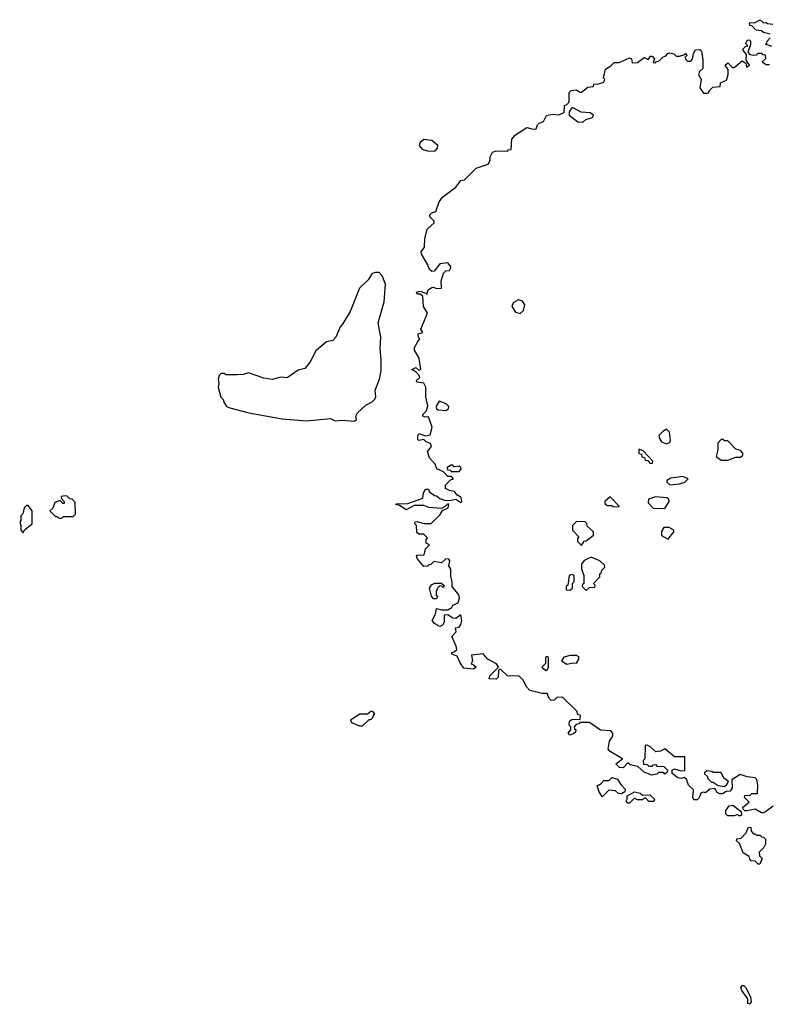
# Model space of a CAD drawing. Extents: x 2494106 to 2685573, y 758056 to 915185.
# Tile 118 of 256: x 2546862 to 2551524, y 894590 to 900708. Entities that reach past the tile are written whole.
import ezdxf

# ---------------------------------------------------------------- set-up
doc = ezdxf.new("R2010")
doc.units = 0

msp = doc.modelspace()

# ---------------------------------------------------------------- linework, layer by layer
at = {"layer": '0CON05XD'}
for points in [[(2551528.3, 900618.3), (2551488.3, 900628.3), (2551475, 900637.5), (2551441.7, 900641.7), (2551415, 900670), (2551401.7, 900671.7), (2551400, 900685), (2551405, 900690), (2551431.7, 900688.3), (2551467.5, 900707.5), (2551488.3, 900688.3), (2551505, 900690), (2551513, 900683), (2551545, 900680)], [(2549336.7, 898703.3), (2549350, 898725), (2549343, 898733), (2549340, 898755), (2549370, 898765), (2549357.5, 898785), (2549397.5, 898885), (2549373.3, 898925), (2549368.3, 898988.3), (2549351.7, 899001.7), (2549335, 899002.5), (2549330, 899015), (2549351.7, 899021.7), (2549388.3, 899008.3), (2549395, 899000), (2549401.7, 899028.3), (2549425, 899043.3), (2549436.4, 899046.4), (2549455, 899037.5), (2549485, 899040), (2549483, 899083), (2549498.3, 899131.7), (2549513, 899147), (2549535, 899150), (2549543.3, 899165), (2549543.3, 899175), (2549525, 899196.7), (2549475, 899190), (2549440, 899145), (2549425, 899142.5), (2549410, 899155), (2549400, 899185), (2549360.5, 899250.5), (2549358.8, 899265), (2549380, 899295), (2549381.2, 899345), (2549396.7, 899405), (2549440, 899445), (2549440, 899455), (2549412, 899482), (2549413.3, 899495), (2549425, 899506.7), (2549450, 899515), (2549471.2, 899575), (2549491.2, 899605), (2549573.9, 899666.1), (2549605, 899707.5), (2549627.5, 899712.5), (2549700, 899785), (2549775, 899810), (2549787, 899833), (2549787.5, 899855), (2549803.3, 899885), (2549825, 899893.3), (2549895, 899890), (2549901.7, 899898.3), (2549918.3, 899901.7), (2549922.5, 899965), (2549945, 899992.5), (2550015, 900037.5), (2550055, 900027.5), (2550075, 900030), (2550082.5, 900055), (2550092.5, 900065), (2550120, 900075), (2550138.3, 900111.7), (2550175, 900120), (2550215, 900116.7), (2550248.3, 900131.7), (2550250, 900175), (2550265, 900180), (2550280, 900195), (2550280, 900255), (2550291.7, 900268.3), (2550325, 900272.5), (2550345, 900257.5), (2550355, 900257.5), (2550395, 900287.5), (2550428.3, 900291.7), (2550435, 900310), (2550455, 900307.5), (2550495, 900320), (2550500, 900335), (2550492.5, 900345), (2550505, 900400), (2550539.3, 900420.7), (2550558.3, 900441.7), (2550589.3, 900440.7), (2550655, 900470), (2550667.5, 900465), (2550670, 900440), (2550705, 900442.5), (2550745, 900472.5), (2550770, 900460), (2550785, 900480), (2550795, 900480), (2550810, 900465), (2550801.7, 900441.7), (2550815, 900440), (2550821.7, 900448.3), (2550838.3, 900451.7), (2550863, 900477), (2550878.3, 900481.7), (2550891.7, 900498.3), (2550905, 900502.5), (2550930, 900495), (2550945, 900480), (2550965, 900480), (2550998.3, 900491.7), (2551005, 900500), (2551010, 900485), (2551000, 900475), (2551001.7, 900461.7), (2551015, 900450), (2551035, 900450), (2551047, 900463), (2551053, 900497), (2551065, 900520), (2551091.7, 900521.7), (2551101.7, 900511.7), (2551110, 900455), (2551110, 900405), (2551090, 900385), (2551082.5, 900365), (2551100, 900335), (2551092.5, 900285), (2551115, 900250), (2551135, 900250), (2551146.4, 900253.6), (2551151.7, 900268.3), (2551171.7, 900288.3), (2551218.3, 900291.7), (2551220, 900315), (2551258.3, 900331.7), (2551267.5, 900365), (2551267.5, 900397.5), (2551250, 900425), (2551265, 900440), (2551295, 900410), (2551305, 900410), (2551355, 900452.5), (2551378.3, 900438.3), (2551381.7, 900411.7), (2551400, 900425), (2551380, 900455), (2551381.7, 900491.7), (2551363, 900513), (2551360, 900525), (2551375, 900540), (2551390, 900545), (2551378.3, 900558.3), (2551385, 900580), (2551401.7, 900581.7), (2551407.5, 900575), (2551407, 900553), (2551390, 900505), (2551401.7, 900491.7), (2551425, 900487.5), (2551445, 900490), (2551455, 900500), (2551475, 900500), (2551481.7, 900491.7), (2551498.3, 900488.3), (2551500, 900465), (2551480, 900445), (2551505, 900430), (2551525, 900430)], [(2551540, 900540), (2551500, 900555), (2551508.3, 900561.7), (2551510, 900575), (2551530, 900595)], [(2550365, 900070), (2550383, 900087), (2550425, 900100), (2550430, 900115), (2550409.3, 900129.3), (2550353, 900133), (2550305, 900160), (2550295, 900160), (2550280, 900135), (2550280, 900115), (2550333, 900073), (2550365, 900070)], [(2549405, 899890), (2549445, 899893.3), (2549460.7, 899909.3), (2549462.5, 899925), (2549425, 899956.7), (2549375, 899962.9), (2549352.5, 899945), (2549346.2, 899925), (2549365, 899902.5), (2549405, 899890)], [(2548945, 898214), (2548957, 898223), (2548952.5, 898245), (2548962.5, 898265), (2549015, 898312.5), (2549055, 898332.5), (2549070.7, 898349.3), (2549077.5, 898365), (2549072.5, 898405), (2549100, 898475), (2549110, 898525), (2549111.2, 898595), (2549103.8, 898665), (2549108, 898735), (2549091.2, 898825), (2549128.8, 898955), (2549136.7, 899065), (2549117, 899117), (2549097, 899137), (2549075, 899137.5), (2549055, 899130), (2549029.3, 899090.7), (2548975, 899040), (2548917.5, 898895), (2548870, 898815), (2548855, 898800), (2548827.5, 898735), (2548810, 898715), (2548770, 898705), (2548705, 898650), (2548668.3, 898581.7), (2548635, 898540), (2548595, 898530), (2548525, 898482.5), (2548485, 898487.5), (2548435, 898472.5), (2548380.7, 898480.7), (2548285, 898512.5), (2548255, 898502.5), (2548215, 898500), (2548145, 898500), (2548135, 898510), (2548115, 898510), (2548103, 898497), (2548097.5, 898475), (2548100, 898445), (2548097.5, 898425), (2548113, 898363), (2548130, 898345), (2548130, 898335), (2548147.5, 898305), (2548170, 898295), (2548287.5, 898265), (2548495, 898227.5), (2548645, 898216), (2548795, 898228.8), (2548825, 898216.2), (2548865, 898220), (2548945, 898214)], [(2549975, 898882.5), (2549995, 898900), (2550002.5, 898935), (2549989.3, 898959.3), (2549965, 898966.7), (2549930.7, 898949.3), (2549922.5, 898925), (2549945, 898890), (2549975, 898882.5)], [(2551548.3, 895821.7), (2551500, 895785), (2551485, 895780), (2551475, 895780), (2551435, 895802.5), (2551385, 895792.5), (2551372.5, 895792.5), (2551361.7, 895801.7), (2551360, 895815), (2551397.5, 895845), (2551370, 895875), (2551371.7, 895888.3), (2551405, 895890), (2551415, 895900), (2551450, 895900), (2551453, 895953), (2551446.2, 895986.2), (2551436.2, 895996.2), (2551385, 896002.5), (2551343, 896017), (2551290, 895985), (2551292.5, 895935), (2551280, 895915), (2551255, 895912.5), (2551231.7, 895898.3), (2551215, 895897.5), (2551200, 895905), (2551190, 895925), (2551185, 895930), (2551153, 895927), (2551127, 895903), (2551115, 895907.5), (2551098.3, 895901.7), (2551087, 895873), (2551075, 895860), (2551055, 895860), (2551047.5, 895875), (2551051.7, 895921.7), (2551021.7, 895951.7), (2551008.3, 895988.3), (2550995, 896000), (2550975, 895992.5), (2550955, 895997.5), (2550920, 896025), (2550920, 896045), (2550935, 896052.5), (2550975, 896040), (2550998.3, 896041.7), (2550998.3, 896128.3), (2550935, 896127.5), (2550875, 896177.5), (2550847, 896163), (2550818.3, 896158.3), (2550787, 896187), (2550765, 896200), (2550751.7, 896198.3), (2550750, 896115), (2550740, 896105), (2550741.7, 896081.7), (2550765, 896080), (2550775, 896070), (2550795, 896070), (2550801.7, 896078.3), (2550815, 896080), (2550825, 896070), (2550868.3, 896068.3), (2550890, 896045), (2550888.3, 896031.7), (2550875, 896020), (2550865, 896030), (2550835, 896030), (2550825, 896020), (2550793.6, 896013.6), (2550745, 896032.5), (2550707, 896067), (2550658.3, 896078.3), (2550645, 896090), (2550615, 896060), (2550591.7, 896061.7), (2550570, 896085), (2550610, 896115), (2550535, 896160), (2550522.5, 896175), (2550530, 896225), (2550550, 896255), (2550550, 896275), (2550538.3, 896288.3), (2550475, 896292.5), (2550405, 896340), (2550345, 896340), (2550338.3, 896331.7), (2550321.7, 896328.3), (2550310, 896315), (2550311.7, 896301.7), (2550320, 896295), (2550318.3, 896281.7), (2550305, 896270), (2550283, 896263), (2550272.5, 896275), (2550290, 896295), (2550290, 896315), (2550280, 896325), (2550281.7, 896348.3), (2550295, 896360), (2550348.3, 896361.7), (2550350, 896385), (2550331.7, 896391.7), (2550328.3, 896408.3), (2550238.3, 896498.3), (2550203, 896497), (2550185, 896480), (2550168.3, 896478.3), (2550155, 896490), (2550141.7, 896521.7), (2550110.7, 896520.7), (2550035, 896540), (2550015, 896560), (2549993, 896603), (2549968.3, 896628.3), (2549895, 896630), (2549855, 896670), (2549845, 896670), (2549840, 896665), (2549837, 896623), (2549825, 896610), (2549781.7, 896611.7), (2549785, 896630), (2549840, 896685), (2549826.4, 896706.4), (2549773.6, 896733.6), (2549745, 896767.5), (2549671.7, 896758.3), (2549677.5, 896725), (2549670, 896705), (2549685, 896700), (2549700, 896685), (2549685, 896672.5), (2549625, 896677.5), (2549601.2, 896711.2), (2549583, 896753), (2549550, 896765), (2549550, 896775), (2549565, 896780), (2549580, 896795), (2549577.5, 896815), (2549550, 896875), (2549577.5, 896905), (2549571.7, 896928.3), (2549595, 896932.5), (2549605, 896950), (2549612.5, 896975), (2549605, 897010), (2549575, 896987.5), (2549555, 896990), (2549525, 897010), (2549501.7, 897008.3), (2549502.5, 896965), (2549492.5, 896945), (2549475, 896936.7), (2549442.5, 896955), (2549427.5, 896975), (2549447.5, 897015), (2549455, 897050), (2549485, 897040), (2549525, 897040), (2549550, 897055), (2549555, 897070), (2549590, 897085), (2549596.7, 897115), (2549592.5, 897135), (2549552.5, 897185), (2549552.5, 897215), (2549543, 897247), (2549543, 897293), (2549530, 897315), (2549537.5, 897345), (2549530, 897355), (2549513, 897357), (2549485, 897333.3), (2549438.3, 897341.7), (2549418.3, 897321.7), (2549401.7, 897318.3), (2549398.3, 897311.7), (2549375, 897310), (2549335, 897360), (2549330, 897375), (2549335, 897380), (2549378.3, 897381.7), (2549385, 897420), (2549410, 897445), (2549390, 897455), (2549390, 897475), (2549398.3, 897488.3), (2549375, 897510), (2549345, 897510), (2549331.7, 897521.7), (2549330, 897565), (2549320, 897575), (2549321.7, 897588.3), (2549335, 897590), (2549375, 897577.5), (2549421.7, 897578.3), (2549477, 897633), (2549491.7, 897658.3), (2549527.5, 897675), (2549530, 897695), (2549525, 897700), (2549505, 897680), (2549485, 897670), (2549407, 897677), (2549375, 897690), (2549315, 897690), (2549265, 897662.5), (2549225, 897690), (2549200, 897695), (2549205, 897700), (2549275, 897702.5), (2549370, 897735), (2549373, 897767), (2549385, 897790), (2549405, 897790), (2549410, 897775), (2549441.7, 897751.7), (2549455, 897750), (2549475, 897733.3), (2549505, 897722.5), (2549535, 897720), (2549575, 897727.5), (2549605, 897707.5), (2549612.5, 897715), (2549608.3, 897738.3), (2549580, 897755), (2549566.4, 897776.4), (2549535, 897782.5), (2549510, 897795), (2549510, 897815), (2549541.7, 897848.3), (2549560, 897855), (2549548.3, 897868.3), (2549525, 897870), (2549498.3, 897898.3), (2549457, 897917), (2549445.8, 897945.8), (2549410, 897985), (2549397.5, 898025), (2549422.5, 898055), (2549417.5, 898075), (2549390, 898085), (2549375, 898100), (2549345, 898092.5), (2549338.3, 898098.3), (2549337.5, 898125), (2549345, 898137.5), (2549385, 898122.5), (2549415, 898127.5), (2549426.7, 898175), (2549405, 898240), (2549385, 898237.5), (2549370, 898245), (2549370, 898255), (2549391.7, 898278.3), (2549400.7, 898309.3), (2549388.8, 898365), (2549387.5, 898425), (2549375, 898450), (2549332.5, 898455), (2549330, 898465), (2549350, 898485), (2549347, 898497), (2549328.3, 898518.3), (2549300, 898535), (2549325, 898547.5), (2549345, 898530), (2549357.5, 898535), (2549347.5, 898605), (2549317.5, 898655), (2549318.3, 898671.7), (2549336.7, 898703.3)], [(2549515, 898280), (2549528.3, 898291.7), (2549530, 898305), (2549515, 898320), (2549471.7, 898338.3), (2549453, 898307), (2549455, 898290), (2549465, 898282.5), (2549515, 898280)], [(2550885, 898073.3), (2550905, 898080), (2550910, 898095), (2550902.5, 898145), (2550885, 898162.5), (2550860.7, 898149.3), (2550837.5, 898125), (2550840, 898105), (2550854.1, 898084.1), (2550885, 898073.3)], [(2551265, 897970), (2551315, 897990), (2551345, 897990), (2551358.3, 898001.7), (2551360, 898015), (2551345, 898030), (2551315, 898040), (2551265, 898090), (2551245, 898090), (2551238.3, 898098.3), (2551225, 898100), (2551203, 898077), (2551203.3, 898035), (2551193, 897993), (2551225, 897970), (2551265, 897970)], [(2550795, 897950), (2550800, 897965), (2550738.3, 898028.3), (2550711.7, 898038.3), (2550711.7, 898011.7), (2550728.3, 898008.3), (2550731.7, 897991.7), (2550748.3, 897988.3), (2550751.7, 897971.7), (2550768.3, 897968.3), (2550781.7, 897951.7), (2550795, 897950)], [(2549595, 897900), (2549606.7, 897915), (2549606.2, 897926.2), (2549595, 897932.5), (2549565, 897930), (2549555, 897940), (2549545, 897940), (2549520, 897925), (2549521.7, 897911.7), (2549538.3, 897908.3), (2549545, 897900), (2549595, 897900)], [(2550905, 897816.7), (2550965, 897824), (2550997.5, 897835), (2551020, 897855), (2550985, 897870), (2550910.7, 897859.3), (2550887.5, 897845), (2550886.7, 897835), (2550905, 897816.7)], [(2547125, 897610), (2547135, 897620), (2547195, 897620), (2547210, 897635), (2547208.3, 897708.3), (2547188.3, 897728.3), (2547175, 897730), (2547157, 897747), (2547145, 897750), (2547120, 897745), (2547121.7, 897731.7), (2547140, 897715), (2547138.3, 897701.7), (2547131.7, 897701.7), (2547115, 897720), (2547081.7, 897708.3), (2547068.3, 897671.7), (2547050, 897655), (2547085, 897620), (2547095, 897620), (2547105, 897610), (2547125, 897610)], [(2546885, 897520), (2546891.7, 897538.3), (2546940, 897575), (2546940, 897655), (2546915, 897690), (2546905, 897690), (2546890, 897675), (2546881.7, 897638.3), (2546870, 897625), (2546870, 897595), (2546862.5, 897585), (2546870, 897565), (2546870, 897535), (2546885, 897520)], [(2550585, 897680), (2550590, 897685), (2550535, 897742.5), (2550500, 897715), (2550501.7, 897701.7), (2550515, 897690), (2550545, 897690), (2550553, 897683), (2550585, 897680)], [(2550875, 897670), (2550900, 897715), (2550898.3, 897728.3), (2550887.5, 897737.5), (2550815, 897742.5), (2550771.7, 897728.3), (2550770, 897705), (2550801.7, 897671.7), (2550875, 897670)], [(2550355, 897440), (2550371.7, 897468.3), (2550385, 897470), (2550430, 897505), (2550430, 897525), (2550391.7, 897561.7), (2550388.3, 897578.3), (2550378.3, 897588.3), (2550325, 897590), (2550300, 897565), (2550300, 897535), (2550340, 897495), (2550330, 897485), (2550330, 897465), (2550355, 897440)], [(2550895, 897480), (2550930, 897525), (2550930, 897535), (2550901.7, 897551.7), (2550868.3, 897551.7), (2550853, 897527), (2550853, 897503), (2550895, 897480)], [(2550385, 897160), (2550405, 897180), (2550438.3, 897181.7), (2550440, 897195), (2550430, 897205), (2550470, 897245), (2550470, 897265), (2550478.3, 897271.7), (2550481.7, 897288.3), (2550500, 897305), (2550498.3, 897318.3), (2550470, 897345), (2550415, 897367.5), (2550371.7, 897348.3), (2550356.7, 897325), (2550356.7, 897295), (2550370, 897255), (2550370, 897205), (2550361.7, 897198.3), (2550360, 897185), (2550385, 897160)], [(2550285, 897162.5), (2550300, 897175), (2550300, 897205), (2550310, 897215), (2550310, 897255), (2550295, 897260), (2550280, 897255), (2550270, 897195), (2550260, 897185), (2550260, 897165), (2550285, 897162.5)], [(2549455, 897110), (2549435, 897110), (2549422.5, 897125), (2549410, 897175), (2549423.6, 897196.4), (2549443, 897207), (2549485, 897207.5), (2549500, 897195), (2549500, 897185), (2549495, 897180), (2549488.3, 897188.3), (2549475, 897190), (2549460, 897175), (2549452.5, 897155), (2549453, 897133), (2549460, 897125), (2549455, 897110)], [(2550135, 896663.3), (2550145, 896670), (2550150, 896685), (2550150, 896745), (2550145, 896750), (2550133, 896747), (2550131.7, 896708.3), (2550110, 896685), (2550135, 896663.3)], [(2550265, 896702.5), (2550305, 896712.5), (2550325, 896710), (2550340, 896735), (2550338.3, 896748.3), (2550325, 896757.5), (2550285, 896757.5), (2550245, 896746.7), (2550232.5, 896725), (2550265, 896702.5)], [(2548995, 896320), (2549035, 896360), (2549045, 896360), (2549060, 896375), (2549061.7, 896388.3), (2549070, 896395), (2549058.3, 896408.3), (2549045, 896410), (2549025, 896392.5), (2548978.3, 896391.7), (2548920, 896355), (2548925, 896340), (2548975, 896320), (2548995, 896320)], [(2551245, 895942.5), (2551260, 895955), (2551270, 895975), (2551240, 895995), (2551225, 896030), (2551175, 896030), (2551167, 896037), (2551135, 896040), (2551121.7, 896028.3), (2551121.7, 896021.7), (2551140, 896005), (2551140, 895995), (2551165, 895970), (2551175, 895970), (2551205, 895950), (2551245, 895942.5)], [(2550485, 895880), (2550465, 895910), (2550453, 895947), (2550478.3, 895961.7), (2550495, 895980), (2550525, 895980), (2550545, 896000), (2550579.3, 895989.3), (2550600, 895955), (2550627, 895927), (2550625, 895910), (2550605, 895897.5), (2550585, 895900), (2550567, 895917), (2550525, 895920), (2550485, 895880)], [(2550655, 895840), (2550645, 895840), (2550633, 895853), (2550640, 895865), (2550640, 895885), (2550685, 895910), (2550721.7, 895901.7), (2550735, 895890), (2550781.7, 895891.7), (2550810, 895865), (2550805, 895850), (2550775, 895850), (2550755, 895870), (2550745, 895870), (2550735, 895860), (2550705, 895860), (2550685, 895870), (2550655, 895840)], [(2551345, 895760), (2551335, 895760), (2551325, 895770), (2551305, 895760), (2551265, 895760), (2551253, 895773), (2551252.5, 895795), (2551275, 895822.5), (2551297, 895827), (2551348.3, 895788.3), (2551350, 895765), (2551345, 895760)], [(2551465, 895460), (2551455, 895460), (2551435, 895480), (2551411.7, 895481.7), (2551401.7, 895491.7), (2551398.3, 895508.3), (2551361.7, 895531.7), (2551338.3, 895588.3), (2551320, 895605), (2551321.7, 895618.3), (2551348.3, 895621.7), (2551380, 895655), (2551395, 895690), (2551408.3, 895688.3), (2551410, 895665), (2551425, 895650), (2551435, 895650), (2551445, 895640), (2551465, 895640), (2551475, 895630), (2551488.3, 895628.3), (2551500, 895615), (2551500, 895585), (2551490, 895565), (2551460, 895535), (2551461.7, 895511.7), (2551480, 895495), (2551465, 895460)], [(2551405, 894590), (2551390, 894595), (2551390, 894625), (2551353.3, 894675), (2551347.5, 894695), (2551355, 894706.7), (2551365, 894707.5), (2551377.5, 894695), (2551407.5, 894635), (2551410, 894605), (2551405, 894590)]]:
    msp.add_lwpolyline(points, dxfattribs=at)

doc.saveas('drawing.dxf')
